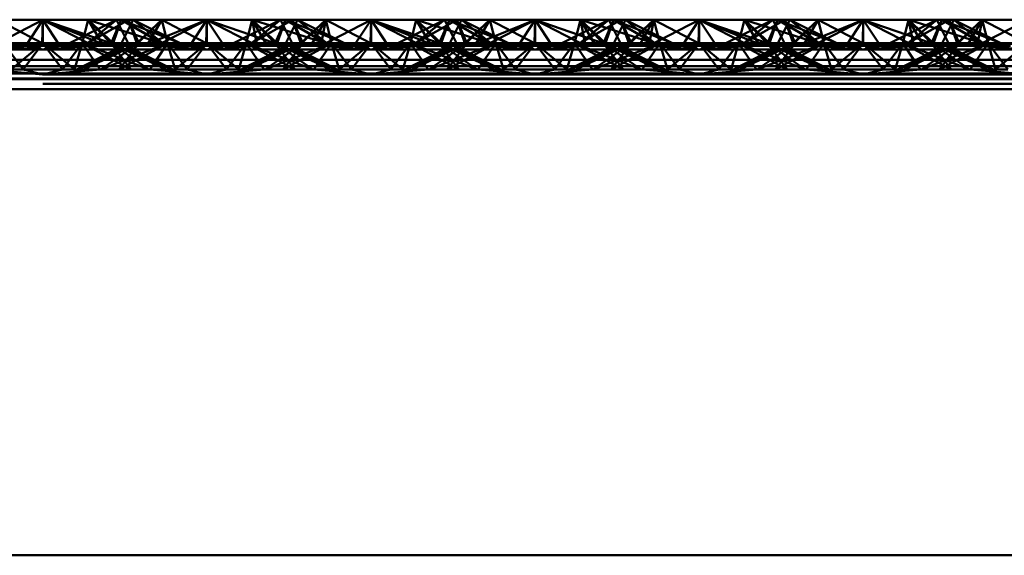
# Paper-space layout 'Layout1' of a CAD drawing. Extents: x -2 to 1033, y -36 to 596.
# Tile 184 of 256: x 373.971 to 375.471, y 446.933 to 447.749. Entities that reach past the tile are written whole.
import ezdxf

# ---------------------------------------------------------------- set-up
doc = ezdxf.new("R2010")
doc.units = 0
doc.linetypes.add('ACAD_ISO02W100', pattern=[15, 12, -3])
doc.layers.add('SS_ZEBRIKY', color=24, linetype='CONTINUOUS', lineweight=50)

psp = doc.layouts.get("Layout1")

# ---------------------------------------------------------------- linework, layer by layer
at = {"layer": 'SS_ZEBRIKY', "color": 7, "linetype": 'Continuous', "ltscale": 0.25}
for p, q in [((373.9296, 447.7088), (374.0063, 447.7488)), ((374.0063, 447.7488), (373.9374, 447.7488)), ((374.0063, 447.7488), (373.9803, 447.7088)), ((374.0324, 447.7088), (374.0063, 447.7488)), ((374.0063, 447.7488), (374.083, 447.7088)), ((374.0063, 447.7488), (374.0966, 447.7122)), ((374.0753, 447.7488), (374.0063, 447.7488)), ((374.0753, 447.7488), (374.0966, 447.7122)), ((374.0753, 447.7488), (374.1134, 447.713)), ((374.1258, 447.7488), (374.0753, 447.7488)), ((374.1258, 447.7488), (374.1134, 447.713)), ((374.1258, 447.7488), (374.1889, 447.713)), ((374.1442, 447.7488), (374.1258, 447.7488)), ((374.1442, 447.7488), (374.1889, 447.713)), ((374.2158, 447.713), (374.1442, 447.7488)), ((374.1874, 447.7488), (374.1442, 447.7488)), ((374.1728, 447.7345), (374.1874, 447.7488)), ((374.1874, 447.7488), (374.2553, 447.713)), ((374.2563, 447.7488), (374.1874, 447.7488)), ((374.2553, 447.713), (374.2563, 447.7488)), ((374.2563, 447.7488), (374.3226, 447.7259)), ((374.3253, 447.7488), (374.2563, 447.7488)), ((374.3684, 447.7488), (374.2969, 447.713)), ((374.3869, 447.7488), (374.3243, 447.713)), ((374.3243, 447.713), (374.3684, 447.7488)), ((374.3253, 447.7488), (374.3393, 447.7343)), ((374.3253, 447.7488), (374.3516, 447.7404)), ((374.3684, 447.7488), (374.3253, 447.7488)), ((374.3869, 447.7488), (374.3684, 447.7488)), ((374.3993, 447.713), (374.3869, 447.7488)), ((374.4374, 447.7488), (374.3869, 447.7488)), ((374.3993, 447.713), (374.4374, 447.7488)), ((374.4161, 447.7122), (374.4374, 447.7488)), ((374.4296, 447.7088), (374.5063, 447.7488)), ((374.4296, 447.7088), (374.4374, 447.7488)), ((374.5063, 447.7488), (374.4374, 447.7488)), ((374.5063, 447.7488), (374.4803, 447.7088)), ((374.5324, 447.7088), (374.5063, 447.7488)), ((374.5063, 447.7488), (374.583, 447.7088)), ((374.5063, 447.7488), (374.5966, 447.7122)), ((374.5753, 447.7488), (374.5063, 447.7488)), ((374.5753, 447.7488), (374.5966, 447.7122)), ((374.5753, 447.7488), (374.6134, 447.713)), ((374.6258, 447.7488), (374.5753, 447.7488)), ((374.6258, 447.7488), (374.6134, 447.713)), ((374.6258, 447.7488), (374.6889, 447.713)), ((374.6442, 447.7488), (374.6258, 447.7488)), ((374.6442, 447.7488), (374.6889, 447.713)), ((374.7158, 447.713), (374.6442, 447.7488)), ((374.6874, 447.7488), (374.6442, 447.7488)), ((374.6728, 447.7345), (374.6874, 447.7488)), ((374.6874, 447.7488), (374.7553, 447.713)), ((374.7563, 447.7488), (374.6874, 447.7488)), ((374.7553, 447.713), (374.7563, 447.7488)), ((374.7563, 447.7488), (374.8226, 447.7259)), ((374.8253, 447.7488), (374.7563, 447.7488)), ((374.8684, 447.7488), (374.7969, 447.713)), ((374.8869, 447.7488), (374.8243, 447.713)), ((374.8243, 447.713), (374.8684, 447.7488)), ((374.8253, 447.7488), (374.8393, 447.7343)), ((374.8253, 447.7488), (374.8516, 447.7404)), ((374.8684, 447.7488), (374.8253, 447.7488)), ((374.8869, 447.7488), (374.8684, 447.7488)), ((374.8993, 447.713), (374.8869, 447.7488)), ((374.9374, 447.7488), (374.8869, 447.7488)), ((374.8993, 447.713), (374.9374, 447.7488)), ((374.9161, 447.7122), (374.9374, 447.7488)), ((374.9296, 447.7088), (375.0063, 447.7488)), ((374.9296, 447.7088), (374.9374, 447.7488)), ((375.0063, 447.7488), (374.9374, 447.7488)), ((375.0063, 447.7488), (374.9803, 447.7088)), ((375.0324, 447.7088), (375.0063, 447.7488)), ((375.0063, 447.7488), (375.083, 447.7088)), ((375.0063, 447.7488), (375.0966, 447.7122)), ((375.0753, 447.7488), (375.0063, 447.7488)), ((375.0753, 447.7488), (375.0966, 447.7122)), ((375.0753, 447.7488), (375.1134, 447.713)), ((375.1258, 447.7488), (375.0753, 447.7488)), ((375.1258, 447.7488), (375.1134, 447.713)), ((375.1258, 447.7488), (375.1889, 447.713)), ((375.1442, 447.7488), (375.1258, 447.7488)), ((375.1442, 447.7488), (375.1889, 447.713)), ((375.2158, 447.713), (375.1442, 447.7488)), ((375.1874, 447.7488), (375.1442, 447.7488)), ((375.1728, 447.7345), (375.1874, 447.7488)), ((375.1874, 447.7488), (375.2553, 447.713)), ((375.2563, 447.7488), (375.1874, 447.7488)), ((375.2553, 447.713), (375.2563, 447.7488)), ((375.2563, 447.7488), (375.3226, 447.7259)), ((375.3253, 447.7488), (375.2563, 447.7488)), ((375.3684, 447.7488), (375.2969, 447.713)), ((375.3869, 447.7488), (375.3243, 447.713)), ((375.3243, 447.713), (375.3684, 447.7488)), ((375.3253, 447.7488), (375.3393, 447.7343)), ((375.3253, 447.7488), (375.3516, 447.7404)), ((375.3684, 447.7488), (375.3253, 447.7488)), ((375.3869, 447.7488), (375.3684, 447.7488)), ((375.3993, 447.713), (375.3869, 447.7488)), ((375.4374, 447.7488), (375.3869, 447.7488)), ((375.3993, 447.713), (375.4374, 447.7488)), ((375.4161, 447.7122), (375.4374, 447.7488)), ((375.4296, 447.7088), (375.5063, 447.7488)), ((375.4296, 447.7088), (375.4374, 447.7488)), ((375.5063, 447.7488), (375.4374, 447.7488)), ((373.9296, 447.7088), (374.0063, 447.7035)), ((373.9296, 447.7088), (373.9803, 447.7088)), ((373.9803, 447.7088), (374.0063, 447.7035)), ((373.9803, 447.7088), (374.0324, 447.7088)), ((374.0063, 447.7035), (374.083, 447.7088)), ((374.0063, 447.7035), (374.0324, 447.7088)), ((374.0324, 447.7088), (374.083, 447.7088)), ((374.083, 447.7088), (374.0966, 447.7122)), ((374.083, 447.7088), (374.4296, 447.7088)), ((374.0966, 447.7122), (374.1134, 447.713)), ((374.0966, 447.7122), (374.4161, 447.7122)), ((374.3993, 447.713), (374.1134, 447.713)), ((374.4161, 447.7122), (374.3993, 447.713)), ((374.4161, 447.7122), (374.4296, 447.7088)), ((374.4296, 447.7088), (374.5063, 447.7035)), ((374.4296, 447.7088), (374.4803, 447.7088)), ((374.4803, 447.7088), (374.5063, 447.7035)), ((374.4803, 447.7088), (374.5324, 447.7088)), ((374.5063, 447.7035), (374.583, 447.7088)), ((374.5063, 447.7035), (374.5324, 447.7088)), ((374.5324, 447.7088), (374.583, 447.7088)), ((374.583, 447.7088), (374.5966, 447.7122)), ((374.583, 447.7088), (374.9296, 447.7088)), ((374.5966, 447.7122), (374.6134, 447.713)), ((374.5966, 447.7122), (374.9161, 447.7122)), ((374.8993, 447.713), (374.6134, 447.713)), ((374.9161, 447.7122), (374.8993, 447.713)), ((374.9161, 447.7122), (374.9296, 447.7088)), ((374.9296, 447.7088), (375.0063, 447.7035)), ((374.9296, 447.7088), (374.9803, 447.7088)), ((374.9803, 447.7088), (375.0063, 447.7035)), ((374.9803, 447.7088), (375.0324, 447.7088)), ((375.083, 447.7088), (375.0063, 447.7035)), ((375.0063, 447.7035), (375.0324, 447.7088)), ((375.0324, 447.7088), (375.083, 447.7088)), ((375.0966, 447.7122), (375.083, 447.7088)), ((375.083, 447.7088), (375.4296, 447.7088)), ((375.1134, 447.713), (375.0966, 447.7122)), ((375.0966, 447.7122), (375.4161, 447.7122)), ((375.3993, 447.713), (375.1134, 447.713)), ((375.4161, 447.7122), (375.3993, 447.713)), ((375.4161, 447.7122), (375.4296, 447.7088)), ((375.4296, 447.7088), (375.5063, 447.7035)), ((375.4296, 447.7088), (375.4803, 447.7088)), ((377.0063, 447.7035), (373.5063, 447.7035)), ((373.5063, 447.6879), (377.0063, 447.6879)), ((373.5063, 447.6669), (377.0063, 447.6669)), ((377.0063, 447.643), (373.5063, 447.643)), ((377.0063, 446.933), (373.5063, 446.933))]:
    psp.add_line(p, q, dxfattribs=at)
at = {"layer": 'SS_ZEBRIKY', "color": 3, "linetype": 'ACAD_ISO02W100', "ltscale": 0.25}
for p, q in [((373.9374, 447.7488), (374.0053, 447.713)), ((374.0063, 447.7488), (374.0053, 447.713)), ((374.0063, 447.7488), (374.1099, 447.713)), ((374.0063, 447.7488), (374.0063, 447.713)), ((374.1184, 447.7488), (374.0469, 447.713)), ((374.0663, 447.713), (374.0753, 447.7488)), ((374.0743, 447.713), (374.1369, 447.7488)), ((374.0743, 447.713), (374.1184, 447.7488)), ((374.0748, 447.713), (374.1369, 447.7488)), ((374.0748, 447.713), (374.1184, 447.7488)), ((374.1099, 447.713), (374.0753, 447.7488)), ((374.1869, 447.713), (374.0753, 447.7488)), ((374.1103, 447.713), (374.1258, 447.7488)), ((374.1184, 447.7488), (374.1313, 447.723)), ((374.1869, 447.713), (374.1258, 447.7488)), ((374.2158, 447.713), (374.1258, 447.7488)), ((374.1263, 447.713), (374.1442, 447.7488)), ((374.1493, 447.713), (374.1369, 447.7488)), ((374.1401, 447.7406), (374.1369, 447.7488)), ((374.1524, 447.713), (374.1369, 447.7488)), ((374.1369, 447.7488), (374.1403, 447.741)), ((374.151, 447.713), (374.1401, 447.7406)), ((374.1493, 447.713), (374.1874, 447.7488)), ((374.1661, 447.7122), (374.2563, 447.7488)), ((374.1661, 447.7122), (374.1874, 447.7488)), ((374.1796, 447.7088), (374.2563, 447.7488)), ((374.1963, 447.713), (374.1874, 447.7488)), ((374.1936, 447.7241), (374.1874, 447.7488)), ((374.2563, 447.7488), (374.2303, 447.7088)), ((374.2563, 447.7488), (374.2824, 447.7088)), ((374.2563, 447.7488), (374.333, 447.7088)), ((374.2563, 447.7488), (374.2563, 447.713)), ((374.3253, 447.7488), (374.3163, 447.713)), ((374.3253, 447.7488), (374.3191, 447.7241)), ((374.3869, 447.7488), (374.3248, 447.713)), ((374.3248, 447.713), (374.3684, 447.7488)), ((374.3253, 447.7488), (374.333, 447.7088)), ((374.3253, 447.7488), (374.3466, 447.7122)), ((374.3253, 447.7488), (374.3634, 447.713)), ((374.3516, 447.7404), (374.4369, 447.713)), ((374.3758, 447.7488), (374.3603, 447.713)), ((374.3758, 447.7488), (374.3634, 447.713)), ((374.3684, 447.7488), (374.3863, 447.713)), ((374.3758, 447.7488), (374.4369, 447.713)), ((374.3758, 447.7488), (374.4389, 447.713)), ((374.3758, 447.7488), (374.4658, 447.713)), ((374.3763, 447.713), (374.3942, 447.7488)), ((374.3869, 447.7488), (374.401, 447.713)), ((374.3869, 447.7488), (374.4024, 447.713)), ((374.4389, 447.713), (374.3942, 447.7488)), ((374.4658, 447.713), (374.3942, 447.7488)), ((374.4374, 447.7488), (374.401, 447.713)), ((374.4374, 447.7488), (374.4463, 447.713)), ((374.4374, 447.7488), (374.5053, 447.713)), ((374.5063, 447.7488), (374.5053, 447.713)), ((374.5063, 447.7488), (374.6099, 447.713)), ((374.5063, 447.7488), (374.5063, 447.713)), ((374.6184, 447.7488), (374.5469, 447.713)), ((374.5663, 447.713), (374.5753, 447.7488)), ((374.5743, 447.713), (374.6369, 447.7488)), ((374.5743, 447.713), (374.6184, 447.7488)), ((374.5748, 447.713), (374.6369, 447.7488)), ((374.5748, 447.713), (374.6184, 447.7488)), ((374.6099, 447.713), (374.5753, 447.7488)), ((374.6869, 447.713), (374.5753, 447.7488)), ((374.6103, 447.713), (374.6258, 447.7488)), ((374.6184, 447.7488), (374.6313, 447.723)), ((374.6869, 447.713), (374.6258, 447.7488)), ((374.7158, 447.713), (374.6258, 447.7488)), ((374.6263, 447.713), (374.6442, 447.7488)), ((374.6493, 447.713), (374.6369, 447.7488)), ((374.6401, 447.7406), (374.6369, 447.7488)), ((374.6524, 447.713), (374.6369, 447.7488)), ((374.6369, 447.7488), (374.6403, 447.741)), ((374.651, 447.713), (374.6401, 447.7406)), ((374.6403, 447.741), (374.6524, 447.713)), ((374.6493, 447.713), (374.6874, 447.7488)), ((374.6661, 447.7122), (374.7563, 447.7488)), ((374.6661, 447.7122), (374.6874, 447.7488)), ((374.6796, 447.7088), (374.7563, 447.7488)), ((374.6963, 447.713), (374.6874, 447.7488)), ((374.6936, 447.7241), (374.6874, 447.7488)), ((374.7563, 447.7488), (374.7303, 447.7088)), ((374.7563, 447.7488), (374.7824, 447.7088)), ((374.7563, 447.7488), (374.833, 447.7088)), ((374.7563, 447.7488), (374.7563, 447.713)), ((374.8253, 447.7488), (374.8163, 447.713)), ((374.8253, 447.7488), (374.8191, 447.7241)), ((374.8869, 447.7488), (374.8248, 447.713)), ((374.8248, 447.713), (374.8684, 447.7488)), ((374.8253, 447.7488), (374.833, 447.7088)), ((374.8253, 447.7488), (374.8466, 447.7122)), ((374.8253, 447.7488), (374.8634, 447.713)), ((374.8516, 447.7404), (374.9369, 447.713)), ((374.8758, 447.7488), (374.8603, 447.713)), ((374.8758, 447.7488), (374.8634, 447.713)), ((374.8684, 447.7488), (374.8863, 447.713)), ((374.8758, 447.7488), (374.9369, 447.713)), ((374.8758, 447.7488), (374.9389, 447.713)), ((374.8758, 447.7488), (374.9658, 447.713)), ((374.8763, 447.713), (374.8942, 447.7488)), ((374.8869, 447.7488), (374.901, 447.713)), ((374.8869, 447.7488), (374.9024, 447.713)), ((374.9389, 447.713), (374.8942, 447.7488)), ((374.9658, 447.713), (374.8942, 447.7488)), ((374.9374, 447.7488), (374.901, 447.713)), ((374.9374, 447.7488), (374.9463, 447.713)), ((374.9374, 447.7488), (375.0053, 447.713)), ((375.0063, 447.7488), (375.0053, 447.713)), ((375.0063, 447.7488), (375.1099, 447.713)), ((375.0063, 447.7488), (375.0063, 447.713)), ((375.1184, 447.7488), (375.0469, 447.713)), ((375.0663, 447.713), (375.0753, 447.7488)), ((375.0743, 447.713), (375.1369, 447.7488)), ((375.0743, 447.713), (375.1184, 447.7488)), ((375.0748, 447.713), (375.1369, 447.7488)), ((375.0748, 447.713), (375.1184, 447.7488)), ((375.1099, 447.713), (375.0753, 447.7488)), ((375.1869, 447.713), (375.0753, 447.7488)), ((375.1103, 447.713), (375.1258, 447.7488)), ((375.1184, 447.7488), (375.1313, 447.723)), ((375.1869, 447.713), (375.1258, 447.7488)), ((375.2158, 447.713), (375.1258, 447.7488)), ((375.1263, 447.713), (375.1442, 447.7488)), ((375.1493, 447.713), (375.1369, 447.7488)), ((375.1401, 447.7406), (375.1369, 447.7488)), ((375.1524, 447.713), (375.1369, 447.7488)), ((375.1369, 447.7488), (375.1403, 447.741)), ((375.151, 447.713), (375.1401, 447.7406)), ((375.1403, 447.741), (375.1524, 447.713)), ((375.1493, 447.713), (375.1874, 447.7488)), ((375.1661, 447.7122), (375.2563, 447.7488)), ((375.1661, 447.7122), (375.1874, 447.7488)), ((375.1796, 447.7088), (375.2563, 447.7488)), ((375.1963, 447.713), (375.1874, 447.7488)), ((375.1936, 447.7241), (375.1874, 447.7488)), ((375.2563, 447.7488), (375.2303, 447.7088)), ((375.2563, 447.7488), (375.2824, 447.7088)), ((375.2563, 447.7488), (375.333, 447.7088)), ((375.2563, 447.7488), (375.2563, 447.713)), ((375.3253, 447.7488), (375.3163, 447.713)), ((375.3253, 447.7488), (375.3191, 447.7241)), ((375.3869, 447.7488), (375.3248, 447.713)), ((375.3248, 447.713), (375.3684, 447.7488)), ((375.3253, 447.7488), (375.333, 447.7088)), ((375.3253, 447.7488), (375.3466, 447.7122)), ((375.3253, 447.7488), (375.3634, 447.713)), ((375.3516, 447.7404), (375.4369, 447.713)), ((375.3758, 447.7488), (375.3603, 447.713)), ((375.3758, 447.7488), (375.3634, 447.713)), ((375.3684, 447.7488), (375.3863, 447.713)), ((375.3758, 447.7488), (375.4369, 447.713)), ((375.3758, 447.7488), (375.4389, 447.713)), ((375.3758, 447.7488), (375.4658, 447.713)), ((375.3763, 447.713), (375.3942, 447.7488)), ((375.3869, 447.7488), (375.401, 447.713)), ((375.3869, 447.7488), (375.4024, 447.713)), ((375.4389, 447.713), (375.3942, 447.7488)), ((375.4658, 447.713), (375.3942, 447.7488)), ((375.4374, 447.7488), (375.401, 447.713)), ((375.4374, 447.7488), (375.4463, 447.713)), ((375.4374, 447.7488), (375.5053, 447.713)), ((374.1313, 447.723), (374.1363, 447.713)), ((374.151, 447.713), (374.1728, 447.7345)), ((374.1963, 447.713), (374.1936, 447.7241)), ((374.3226, 447.7259), (374.3599, 447.713)), ((374.3393, 447.7343), (374.3599, 447.713)), ((374.6313, 447.723), (374.6363, 447.713)), ((374.651, 447.713), (374.6728, 447.7345)), ((374.6963, 447.713), (374.6936, 447.7241)), ((374.8226, 447.7259), (374.8599, 447.713)), ((374.8393, 447.7343), (374.8599, 447.713)), ((375.1313, 447.723), (375.1363, 447.713)), ((375.151, 447.713), (375.1728, 447.7345)), ((375.1963, 447.713), (375.1936, 447.7241)), ((375.3226, 447.7259), (375.3599, 447.713)), ((375.3393, 447.7343), (375.3599, 447.713)), ((373.9161, 447.7122), (374.0966, 447.7122)), ((373.9463, 447.713), (373.9764, 447.673)), ((374.0063, 447.713), (373.9463, 447.713)), ((374.0063, 447.713), (373.9579, 447.673)), ((373.9764, 447.673), (374.0063, 447.713)), ((374.0063, 447.713), (374.0363, 447.673)), ((374.0063, 447.713), (374.0548, 447.673)), ((374.0663, 447.713), (374.0063, 447.713)), ((374.0363, 447.673), (374.0663, 447.713)), ((374.0548, 447.673), (374.0663, 447.713)), ((374.1313, 447.7105), (374.0583, 447.673)), ((374.1382, 447.707), (374.0583, 447.673)), ((374.0663, 447.713), (374.0935, 447.673)), ((374.1403, 447.673), (374.0663, 447.713)), ((374.0663, 447.713), (374.1679, 447.673)), ((374.1103, 447.713), (374.0663, 447.713)), ((374.0683, 447.673), (374.1524, 447.713)), ((374.1363, 447.713), (374.0683, 447.673)), ((374.0948, 447.673), (374.1413, 447.7053)), ((374.1403, 447.673), (374.1103, 447.713)), ((374.1103, 447.713), (374.1679, 447.673)), ((374.1944, 447.673), (374.1103, 447.713)), ((374.1103, 447.713), (374.2043, 447.673)), ((374.1134, 447.713), (374.1103, 447.713)), ((374.1224, 447.673), (374.1963, 447.713)), ((374.1224, 447.673), (374.1524, 447.713)), ((374.1944, 447.673), (374.1263, 447.713)), ((374.2043, 447.673), (374.1263, 447.713)), ((374.1363, 447.713), (374.1313, 447.7105)), ((374.1524, 447.713), (374.1382, 447.707)), ((374.1413, 447.7053), (374.1524, 447.713)), ((374.1493, 447.713), (374.1661, 447.7122)), ((374.1568, 447.6974), (374.1963, 447.713)), ((374.1661, 447.7122), (374.1796, 447.7088)), ((374.1783, 447.6864), (374.1963, 447.713)), ((374.1796, 447.7088), (374.2563, 447.7035)), ((374.2079, 447.673), (374.1963, 447.713)), ((374.1963, 447.713), (374.2264, 447.673)), ((374.2079, 447.673), (374.2563, 447.713)), ((374.2563, 447.713), (374.2264, 447.673)), ((374.2303, 447.7088), (374.2563, 447.7035)), ((374.2563, 447.713), (374.2863, 447.673)), ((374.2563, 447.713), (374.3048, 447.673)), ((374.2563, 447.7035), (374.333, 447.7088)), ((374.2824, 447.7088), (374.2563, 447.7035)), ((374.3163, 447.713), (374.2863, 447.673)), ((374.3163, 447.713), (374.3048, 447.673)), ((374.3083, 447.673), (374.4024, 447.713)), ((374.3863, 447.713), (374.3083, 447.673)), ((374.3163, 447.713), (374.3344, 447.6864)), ((374.3163, 447.713), (374.3903, 447.673)), ((374.3163, 447.713), (374.3559, 447.6974)), ((374.4024, 447.713), (374.3183, 447.673)), ((374.3863, 447.713), (374.3183, 447.673)), ((374.333, 447.7088), (374.3466, 447.7122)), ((374.3448, 447.673), (374.4463, 447.713)), ((374.3448, 447.673), (374.4024, 447.713)), ((374.3634, 447.713), (374.3466, 447.7122)), ((374.3603, 447.713), (374.3903, 447.673)), ((374.3603, 447.713), (374.3713, 447.7053)), ((374.3603, 447.713), (374.4444, 447.673)), ((374.3745, 447.707), (374.3603, 447.713)), ((374.3713, 447.7053), (374.4179, 447.673)), ((374.4463, 447.713), (374.3724, 447.673)), ((374.4024, 447.713), (374.3724, 447.673)), ((374.4543, 447.673), (374.3745, 447.707)), ((374.3763, 447.713), (374.4444, 447.673)), ((374.3813, 447.7105), (374.3763, 447.713)), ((374.4543, 447.673), (374.3813, 447.7105)), ((374.4024, 447.713), (374.3993, 447.713)), ((374.4463, 447.713), (374.4024, 447.713)), ((374.4161, 447.7122), (374.5966, 447.7122)), ((374.4463, 447.713), (374.4192, 447.673)), ((374.4463, 447.713), (374.4579, 447.673)), ((374.4463, 447.713), (374.4764, 447.673)), ((374.5063, 447.713), (374.4463, 447.713)), ((374.5063, 447.713), (374.4579, 447.673)), ((374.4764, 447.673), (374.5063, 447.713)), ((374.5063, 447.713), (374.5363, 447.673)), ((374.5063, 447.713), (374.5548, 447.673)), ((374.5663, 447.713), (374.5063, 447.713)), ((374.5363, 447.673), (374.5663, 447.713)), ((374.5548, 447.673), (374.5663, 447.713)), ((374.6524, 447.713), (374.5583, 447.673)), ((374.6313, 447.7105), (374.5583, 447.673)), ((374.5663, 447.713), (374.5935, 447.673)), ((374.6403, 447.673), (374.5663, 447.713)), ((374.5663, 447.713), (374.6679, 447.673)), ((374.6103, 447.713), (374.5663, 447.713)), ((374.5683, 447.673), (374.6524, 447.713)), ((374.6363, 447.713), (374.5683, 447.673)), ((374.5948, 447.673), (374.6413, 447.7053)), ((374.6403, 447.673), (374.6103, 447.713)), ((374.6103, 447.713), (374.6679, 447.673)), ((374.6944, 447.673), (374.6103, 447.713)), ((374.6103, 447.713), (374.7043, 447.673)), ((374.6134, 447.713), (374.6103, 447.713)), ((374.6224, 447.673), (374.6963, 447.713)), ((374.6224, 447.673), (374.6524, 447.713)), ((374.6944, 447.673), (374.6263, 447.713)), ((374.7043, 447.673), (374.6263, 447.713)), ((374.6363, 447.713), (374.6313, 447.7105)), ((374.6413, 447.7053), (374.6524, 447.713)), ((374.6661, 447.7122), (374.6493, 447.713)), ((374.6568, 447.6974), (374.6963, 447.713)), ((374.6796, 447.7088), (374.6661, 447.7122)), ((374.6783, 447.6864), (374.6963, 447.713)), ((374.7563, 447.7035), (374.6796, 447.7088)), ((374.7079, 447.673), (374.6963, 447.713)), ((374.6963, 447.713), (374.7264, 447.673)), ((374.7079, 447.673), (374.7563, 447.713)), ((374.7563, 447.713), (374.7264, 447.673)), ((374.7303, 447.7088), (374.7563, 447.7035)), ((374.7563, 447.713), (374.7863, 447.673)), ((374.7563, 447.713), (374.8048, 447.673)), ((374.7563, 447.7035), (374.833, 447.7088)), ((374.7824, 447.7088), (374.7563, 447.7035)), ((374.8163, 447.713), (374.7863, 447.673)), ((374.8163, 447.713), (374.8048, 447.673)), ((374.8083, 447.673), (374.9024, 447.713)), ((374.8863, 447.713), (374.8083, 447.673)), ((374.8163, 447.713), (374.8344, 447.6864)), ((374.8163, 447.713), (374.8903, 447.673)), ((374.8163, 447.713), (374.8559, 447.6974)), ((374.9024, 447.713), (374.8183, 447.673)), ((374.8863, 447.713), (374.8183, 447.673)), ((374.833, 447.7088), (374.8466, 447.7122)), ((374.8448, 447.673), (374.9463, 447.713)), ((374.8448, 447.673), (374.9024, 447.713)), ((374.8634, 447.713), (374.8466, 447.7122)), ((374.8603, 447.713), (374.8903, 447.673)), ((374.8603, 447.713), (374.8713, 447.7053)), ((374.8603, 447.713), (374.9444, 447.673)), ((374.8745, 447.707), (374.8603, 447.713)), ((374.8713, 447.7053), (374.9179, 447.673)), ((374.9463, 447.713), (374.8724, 447.673)), ((374.9024, 447.713), (374.8724, 447.673)), ((374.9543, 447.673), (374.8745, 447.707)), ((374.8763, 447.713), (374.9444, 447.673)), ((374.8813, 447.7105), (374.8763, 447.713)), ((374.9543, 447.673), (374.8813, 447.7105)), ((374.9024, 447.713), (374.8993, 447.713)), ((374.9463, 447.713), (374.9024, 447.713)), ((374.9161, 447.7122), (375.0966, 447.7122)), ((374.9463, 447.713), (374.9192, 447.673)), ((374.9463, 447.713), (374.9579, 447.673)), ((374.9463, 447.713), (374.9764, 447.673)), ((375.0063, 447.713), (374.9463, 447.713)), ((375.0063, 447.713), (374.9579, 447.673)), ((374.9764, 447.673), (375.0063, 447.713)), ((375.0063, 447.713), (375.0363, 447.673)), ((375.0063, 447.713), (375.0548, 447.673)), ((375.0663, 447.713), (375.0063, 447.713)), ((375.0363, 447.673), (375.0663, 447.713)), ((375.0548, 447.673), (375.0663, 447.713)), ((375.1313, 447.7105), (375.0583, 447.673)), ((375.1382, 447.707), (375.0583, 447.673)), ((375.0663, 447.713), (375.0935, 447.673)), ((375.1403, 447.673), (375.0663, 447.713)), ((375.0663, 447.713), (375.1679, 447.673)), ((375.1103, 447.713), (375.0663, 447.713)), ((375.0683, 447.673), (375.1524, 447.713)), ((375.1363, 447.713), (375.0683, 447.673)), ((375.0948, 447.673), (375.1413, 447.7053)), ((375.1403, 447.673), (375.1103, 447.713)), ((375.1103, 447.713), (375.1679, 447.673)), ((375.1944, 447.673), (375.1103, 447.713)), ((375.1103, 447.713), (375.2043, 447.673)), ((375.1134, 447.713), (375.1103, 447.713)), ((375.1224, 447.673), (375.1963, 447.713)), ((375.1224, 447.673), (375.1524, 447.713)), ((375.1944, 447.673), (375.1263, 447.713)), ((375.2043, 447.673), (375.1263, 447.713)), ((375.1363, 447.713), (375.1313, 447.7105)), ((375.1524, 447.713), (375.1382, 447.707)), ((375.1413, 447.7053), (375.1524, 447.713)), ((375.1493, 447.713), (375.1661, 447.7122)), ((375.1568, 447.6974), (375.1963, 447.713)), ((375.1661, 447.7122), (375.1796, 447.7088)), ((375.1692, 447.673), (375.1963, 447.713)), ((375.1796, 447.7088), (375.2563, 447.7035)), ((375.2079, 447.673), (375.1963, 447.713)), ((375.1963, 447.713), (375.2264, 447.673)), ((375.2079, 447.673), (375.2563, 447.713)), ((375.2563, 447.713), (375.2264, 447.673)), ((375.2303, 447.7088), (375.2563, 447.7035)), ((375.2563, 447.713), (375.2863, 447.673)), ((375.2563, 447.713), (375.3048, 447.673)), ((375.2563, 447.7035), (375.333, 447.7088)), ((375.2824, 447.7088), (375.2563, 447.7035)), ((375.2863, 447.673), (375.3163, 447.713)), ((375.3163, 447.713), (375.3048, 447.673)), ((375.3083, 447.673), (375.4024, 447.713)), ((375.3863, 447.713), (375.3083, 447.673)), ((375.3163, 447.713), (375.3344, 447.6864)), ((375.3163, 447.713), (375.3903, 447.673)), ((375.3163, 447.713), (375.3559, 447.6974)), ((375.4024, 447.713), (375.3183, 447.673)), ((375.3863, 447.713), (375.3183, 447.673)), ((375.333, 447.7088), (375.3466, 447.7122)), ((375.3448, 447.673), (375.4463, 447.713)), ((375.3448, 447.673), (375.4024, 447.713)), ((375.3634, 447.713), (375.3466, 447.7122)), ((375.3603, 447.713), (375.3903, 447.673)), ((375.3603, 447.713), (375.3713, 447.7053)), ((375.3603, 447.713), (375.4444, 447.673)), ((375.3745, 447.707), (375.3603, 447.713)), ((375.3713, 447.7053), (375.4179, 447.673)), ((375.4463, 447.713), (375.3724, 447.673)), ((375.4024, 447.713), (375.3724, 447.673)), ((375.4543, 447.673), (375.3745, 447.707)), ((375.3763, 447.713), (375.4444, 447.673)), ((375.3813, 447.7105), (375.3763, 447.713)), ((375.4543, 447.673), (375.3813, 447.7105)), ((375.4024, 447.713), (375.3993, 447.713)), ((375.4463, 447.713), (375.4024, 447.713)), ((375.4161, 447.7122), (375.5966, 447.7122)), ((375.4463, 447.713), (375.4192, 447.673)), ((375.4463, 447.713), (375.4579, 447.673)), ((375.4463, 447.713), (375.4764, 447.673)), ((375.5063, 447.713), (375.4463, 447.713)), ((375.5063, 447.713), (375.4579, 447.673)), ((374.0948, 447.673), (374.1568, 447.6974)), ((374.3559, 447.6974), (374.4179, 447.673)), ((374.5948, 447.673), (374.6568, 447.6974)), ((374.8559, 447.6974), (374.9179, 447.673)), ((375.0948, 447.673), (375.1568, 447.6974)), ((375.3559, 447.6974), (375.4179, 447.673)), ((369.0063, 447.678), (377.0063, 447.678)), ((374.1692, 447.673), (374.1783, 447.6864)), ((374.3344, 447.6864), (374.3435, 447.673)), ((374.6692, 447.673), (374.6783, 447.6864)), ((374.8344, 447.6864), (374.8435, 447.673)), ((375.3344, 447.6864), (375.3435, 447.673)), ((377.0063, 447.6654), (369.0063, 447.6654)), ((373.9192, 447.673), (374.0063, 447.6654)), ((373.9192, 447.673), (373.9764, 447.673)), ((373.9764, 447.673), (374.0063, 447.6654)), ((373.9764, 447.673), (374.0363, 447.673)), ((374.0935, 447.673), (374.0063, 447.6654)), ((374.0063, 447.6654), (374.0363, 447.673)), ((374.0363, 447.673), (374.0935, 447.673)), ((374.0935, 447.673), (374.4192, 447.673)), ((374.2563, 447.6654), (374.1692, 447.673)), ((374.2264, 447.673), (374.2563, 447.6654)), ((374.2563, 447.6654), (374.3435, 447.673)), ((374.2863, 447.673), (374.2563, 447.6654)), ((374.4192, 447.673), (374.5063, 447.6654)), ((374.4192, 447.673), (374.4764, 447.673)), ((374.4764, 447.673), (374.5063, 447.6654)), ((374.4764, 447.673), (374.5363, 447.673)), ((374.5935, 447.673), (374.5063, 447.6654)), ((374.5063, 447.6654), (374.5363, 447.673)), ((374.5363, 447.673), (374.5935, 447.673)), ((374.5935, 447.673), (374.9192, 447.673)), ((374.7563, 447.6654), (374.6692, 447.673)), ((374.7264, 447.673), (374.7563, 447.6654)), ((374.7563, 447.6654), (374.8435, 447.673)), ((374.7863, 447.673), (374.7563, 447.6654)), ((374.9192, 447.673), (375.0063, 447.6654)), ((374.9192, 447.673), (374.9764, 447.673)), ((374.9764, 447.673), (375.0063, 447.6654)), ((374.9764, 447.673), (375.0363, 447.673)), ((375.0935, 447.673), (375.0063, 447.6654)), ((375.0063, 447.6654), (375.0363, 447.673)), ((375.0363, 447.673), (375.0935, 447.673)), ((375.0935, 447.673), (375.4192, 447.673)), ((375.2563, 447.6654), (375.1692, 447.673)), ((375.2264, 447.673), (375.2563, 447.6654)), ((375.2563, 447.6654), (375.3435, 447.673)), ((375.2863, 447.673), (375.2563, 447.6654)), ((375.4192, 447.673), (375.5063, 447.6654)), ((375.4192, 447.673), (375.4764, 447.673)), ((369.0063, 447.659), (377.0063, 447.659)), ((369.0063, 447.658), (377.0063, 447.658)), ((377.0063, 447.6513), (369.0063, 447.6513))]:
    psp.add_line(p, q, dxfattribs=at)

doc.saveas('drawing.dxf')
